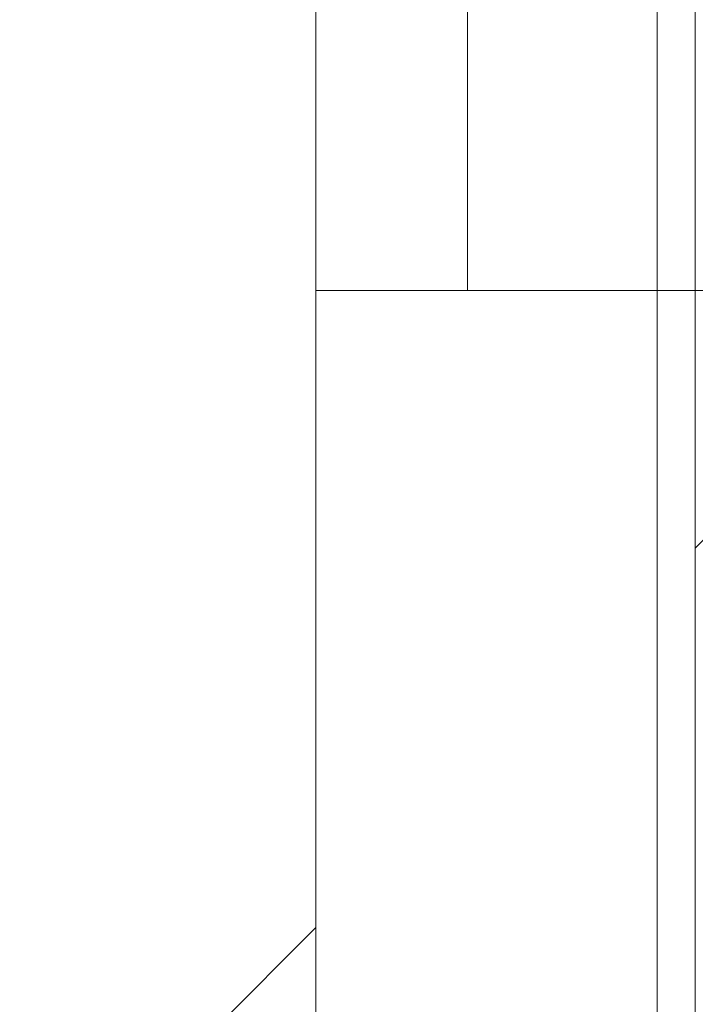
# Model space of a CAD drawing. Header units: metres. Extents: x 1.7 to 42.3, y -72.9 to -47.6.
# Tile 162 of 216: x 19.014 to 19.0585, y -50.9486 to -50.8837. Entities that reach past the tile are written whole.
import ezdxf

# ---------------------------------------------------------------- set-up
doc = ezdxf.new("R2010")
doc.units = ezdxf.units.M
doc.linetypes.add('Traço', pattern=[0.006, 0.003, -0.003])
for name, color, linetype, lineweight in [('A-DETL-GENF-HDLN', 7, 'Traço', 18), ('A-WALL', 7, 'Continuous', 18), ('A-WALL-PATT', 7, 'Continuous', 18), ('P-SANR-FIXT', 7, 'Continuous', 18), ('S-COLS', 7, 'Continuous', 18)]:
    doc.layers.add(name, color=color, linetype=linetype, lineweight=lineweight)
pattern_1 = [(49.99999999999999, (21.555, -62.9), (0.5465545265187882, -0.04781508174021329), [0.05715, -0.62865]), (355, (21.555, -62.9), (-0.1057276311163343, 0.5731658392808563), [0.04572, -0.50292]), (100.451, (21.601, -62.904), (0.440827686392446, 0.5253490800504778), [0.04857, -0.53427]), (46.184, (21.555, -62.748), (0.8132373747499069, -0.1261291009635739), [0.08573, -0.9429799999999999]), (96.636, (21.623, -62.758), (0.7122119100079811, 0.7422871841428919), [0.07286000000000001, -0.8014100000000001]), (351.184, (21.555, -62.748), (0.7122166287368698, 0.7422739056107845), [0.06858, -0.75438]), (21, (21.631, -62.786), (0.4548461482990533, -0.3067949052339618), [0.05715, -0.62865]), (326, (21.631, -62.786), (0.1854048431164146, 0.5525599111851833), [0.04572, -0.50292]), (71.45100000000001, (21.669, -62.81100000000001), (0.6402508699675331, 0.2457631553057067), [0.04857, -0.53427]), (37.50000000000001, (21.555, -62.9), (0.009260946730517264, 0.2536671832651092), [0.02515, -0.47168, 0.02515, -0.48539, -0.5048199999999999]), (37.50000000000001, (21.555, -62.9), (0.009260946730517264, 0.2536671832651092), [-1.007, 0.02515, -0.47968]), (7.499999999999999, (21.555, -62.9), (0.2004558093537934, 0.3005459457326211), [0.02515, -0.26594, 0.02515, -0.46025, -0.1924]), (7.499999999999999, (21.555, -62.9), (0.2004558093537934, 0.3005459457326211), [-0.7764800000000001, 0.02515, -0.16726]), (327.5, (21.385, -62.9), (0.4067681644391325, -0.01718819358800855), [0.02515, -0.16535, 0.02515, -0.56921, -0.78867]), (327.5, (21.385, -62.9), (0.4067681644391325, -0.01718819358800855), [-0.78486, 0.02515, -0.76352]), (317.5, (21.309, -62.9), (0.4443831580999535, 0.07627942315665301), [0.02515, -0.2225, 0.02515, -0.36957, -0.56007]), (317.5, (21.309, -62.9), (0.4443831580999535, 0.07627942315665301), [-0.64237, 0.02515, -0.53492])]

# ---------------------------------------------------------------- blocks, each defined once
blk = doc.blocks.new('Chuveiro Acessível - BR06_ChuveiroAcessível-7968317-2PAV - FRIGORÍFICA')
at = {"layer": 'A-DETL-GENF-HDLN', "color": 253, "linetype": 'Continuous', "true_color": 0xaaaaaa}
for p, q in [((0.6649999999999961, 0.2299999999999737), (0.6199999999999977, 0.2299999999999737)), ((0.6649999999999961, 0.2299999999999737), (0.6199999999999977, 0.2299999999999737)), ((0.664999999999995, 0.1999999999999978), (0.6649999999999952, 0.2299999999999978)), ((0.6749999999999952, 0.2299999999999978), (0.6649999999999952, 0.2299999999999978)), ((0.664999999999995, 0.1999999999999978), (0.6649999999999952, 0.2299999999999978)), ((0.6749999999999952, 0.2299999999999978), (0.6649999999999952, 0.2299999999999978)), ((0.6749999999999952, 0.2299999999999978), (0.674999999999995, 0.1999999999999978)), ((0.6749999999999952, 0.2299999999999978), (0.674999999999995, 0.1999999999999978))]:
    blk.add_line(p, q, dxfattribs=at)
blk = doc.blocks.new('4 GRE - ESCOLA DE CINEMA E AUDIOVISUAL CINE REX R07_rvt-1-2PAV - FRIGORÍFICA')
at = {"layer": 'A-WALL-PATT', "true_color": 0xd4d4d4}
h = blk.add_hatch(dxfattribs=at)
h.set_pattern_fill('FP_2', color=254, style=0, pattern_type=2)
h.set_pattern_definition([(45, (21.555, -62.9), (-0.0795495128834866, 0.0795495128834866), [])])
h.paths.add_polyline_path([(19.03348821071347, -54.36654163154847), (19.03348821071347, -54.22044595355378), (18.93348821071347, -54.22044595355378), (18.93348821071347, -54.36654163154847), (18.98860447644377, -54.36654163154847)])
h.paths.add_polyline_path([(18.98348821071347, -53.27044595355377), (19.03348821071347, -53.27044595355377), (19.03348821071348, -50.74654163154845), (18.93348821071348, -50.74654163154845), (18.93348821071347, -53.27044595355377)])
at = {"layer": 'A-WALL-PATT', "true_color": 0xaaaaaa}
h = blk.add_hatch(dxfattribs=at)
h.set_pattern_fill('FP_22', color=253, style=0, pattern_type=2)
h.set_pattern_definition([(45, (21.555, -62.9), (-0.0795495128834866, 0.0795495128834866), []), (135, (21.555, -62.9), (-0.0795495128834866, -0.07954951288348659), [])])
h.paths.add_polyline_path([(19.05998821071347, -54.34004163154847), (19.05998821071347, -54.33304163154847), (19.05848821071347, -54.33304163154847), (19.05848821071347, -54.34004163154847)])
h.paths.add_polyline_path([(19.05848821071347, -54.33154163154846), (19.05998821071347, -54.33154163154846), (19.05998821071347, -54.19694595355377), (19.06348821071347, -54.19694595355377), (19.06348821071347, -54.19544595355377), (19.05848821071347, -54.19544595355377), (19.05848821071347, -54.22789579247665)])
h.paths.add_polyline_path([(19.06348821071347, -53.29544595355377), (19.06348821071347, -53.29394595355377), (19.05998821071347, -53.29394595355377), (19.05972037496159, -52.84533815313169), (19.05848821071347, -52.84544595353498), (19.05848821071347, -53.29544595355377)])
h.paths.add_polyline_path([(19.05998821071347, -52.76557718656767), (19.05965176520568, -52.7304211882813), (19.05848821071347, -52.7304211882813), (19.05848821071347, -52.76544595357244), (19.05967273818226, -52.76554958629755)])
h.paths.add_polyline_path([(19.05961611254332, -52.67070525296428), (19.05998821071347, -52.67070525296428), (19.05957328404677, -52.59897025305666), (19.05848821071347, -52.59201963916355), (19.05848821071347, -52.67070525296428)])
h.paths.add_polyline_path([(19.05848821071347, -52.12483086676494), (19.05998821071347, -52.11522237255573), (19.05926580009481, -52.08395424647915), (19.05848821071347, -52.08402227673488), (19.05848821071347, -52.09928955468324)])
h.paths.add_polyline_path([(19.05998821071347, -51.99592525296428), (19.05998821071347, -51.66829401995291), (19.05848821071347, -51.66842525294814), (19.05921324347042, -51.99592525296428)])
h.paths.add_polyline_path([(19.05998821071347, -51.58855648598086), (19.05998821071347, -51.57154163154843), (19.05848821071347, -51.57154163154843), (19.05896997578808, -51.5884674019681)])
h.paths.add_polyline_path([(19.05848821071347, -51.54154163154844), (19.05998821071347, -51.54154163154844), (19.05998821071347, -50.90154163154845), (19.05848821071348, -50.90154163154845), (19.05848821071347, -51.53071573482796)])
h.paths.add_polyline_path([(19.05998821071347, -50.87154163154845), (19.05998821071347, -50.77154163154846), (19.05848821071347, -50.77154163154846), (19.05854194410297, -50.87154163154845)])
at = {"layer": 'A-WALL-PATT', "true_color": 0xd4d4d4}
h = blk.add_hatch(dxfattribs=at)
h.set_pattern_fill('FP_1', color=254, style=0, pattern_type=2)
h.set_pattern_definition(pattern_1)
h.paths.add_polyline_path([(19.05598821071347, -54.34154163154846), (19.05848821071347, -54.34154163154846), (19.05848821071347, -54.19544595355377), (18.98348821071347, -54.19544595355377), (18.98348821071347, -54.19794595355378), (19.05598821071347, -54.19794595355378), (19.05598821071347, -54.22789579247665)])
h.paths.add_polyline_path([(18.98348821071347, -53.29544595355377), (19.05848821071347, -53.29544595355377), (19.05763460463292, -51.63904163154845), (19.05598821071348, -51.63904163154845), (19.05598821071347, -53.29294595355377), (18.98348821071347, -53.29294595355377)])
h.paths.add_polyline_path([(19.05848821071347, -51.60404163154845), (19.05770179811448, -51.57154163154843), (19.05598821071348, -51.57154163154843), (19.05598821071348, -51.60404163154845), (19.05766944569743, -51.60404163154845)])
h.paths.add_polyline_path([(19.05848821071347, -51.54154163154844), (19.05836875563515, -50.90154163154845), (19.05598821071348, -50.90154163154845), (19.05598821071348, -51.54154163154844), (19.05773166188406, -51.54154163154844)])
h.paths.add_polyline_path([(19.05848821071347, -50.87154163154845), (19.05848821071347, -50.78154163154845), (19.05598821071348, -50.78154163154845), (19.05598821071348, -50.87154163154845), (19.05839861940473, -50.87154163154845)])
at = {"layer": 'S-COLS', "true_color": 0xaaaaaa}
h = blk.add_hatch(dxfattribs=at)
h.set_pattern_fill('FP_1', color=253, style=0, pattern_type=2)
h.set_pattern_definition(pattern_1)
h.paths.add_polyline_path([(18.85850015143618, -51.01105581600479), (19.05850015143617, -51.01105581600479), (19.05850015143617, -50.90154163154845), (19.03348821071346, -50.90103051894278), (19.03348821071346, -50.87154163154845), (19.05850015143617, -50.87154163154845), (19.05850015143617, -50.71105581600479), (18.85850015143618, -50.71105581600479), (18.85850015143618, -50.90828956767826)])
at = {"layer": 'A-WALL', "color": 253, "true_color": 0xaaaaaa}
for p, q in [((19.03348821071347, -53.27044595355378), (19.03348821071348, -50.78004163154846)), ((19.05598821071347, -53.29294595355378), (19.05598821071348, -50.78154163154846)), ((19.05848821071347, -53.29544595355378), (19.05848821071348, -50.78154163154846)), ((19.05848821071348, -50.78154163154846), (19.05848821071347, -53.29544595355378))]:
    blk.add_line(p, q, dxfattribs=at)
at = {"layer": 'P-SANR-FIXT', "color": 253, "lineweight": 18, "true_color": 0xaaaaaa, "rotation": 180}
blk.add_blockref('Chuveiro Acessível - BR06_ChuveiroAcessível-7968317-2PAV - FRIGORÍFICA', (19.70848821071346, -50.67154163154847), dxfattribs=at)
blk.add_blockref('Chuveiro Acessível - BR06_ChuveiroAcessível-7968317-2PAV - FRIGORÍFICA', (19.70848821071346, -50.67154163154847), dxfattribs=at)
blk.add_blockref('Chuveiro Acessível - BR06_ChuveiroAcessível-7968317-2PAV - FRIGORÍFICA', (19.70848821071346, -50.67154163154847), dxfattribs=at)

msp = doc.modelspace()

# ---------------------------------------------------------------- block references
at = {"lineweight": 5}
msp.add_blockref('4 GRE - ESCOLA DE CINEMA E AUDIOVISUAL CINE REX R07_rvt-1-2PAV - FRIGORÍFICA', (0, 0), dxfattribs=at)

doc.saveas('drawing.dxf')
